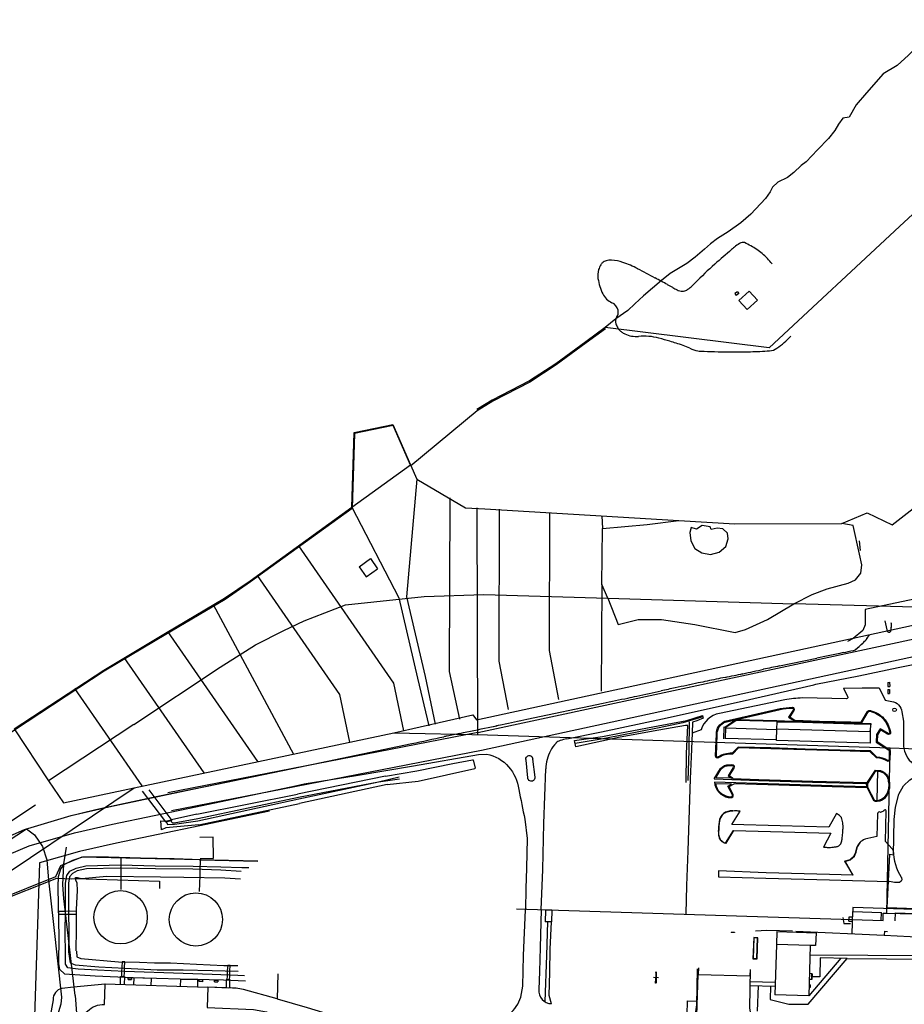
# Model space of a CAD drawing. Header units: metres. Extents: x 19327 to 24000, y 12000 to 18751.
# Tile 4 of 41: x 20072 to 20416, y 16157 to 16540. Entities that reach past the tile are written whole.
import ezdxf

# ---------------------------------------------------------------- set-up
doc = ezdxf.new("R2010")
doc.units = ezdxf.units.M
for name, color, linetype in [('Keyplan-sh1$0$10-WEG', 254, 'CONTINUOUS'), ('Keyplan-sh1$0$101', 254, 'CONTINUOUS'), ('Keyplan-sh1$0$104', 254, 'CONTINUOUS'), ('Keyplan-sh1$0$106', 254, 'CONTINUOUS'), ('Keyplan-sh1$0$107', 254, 'CONTINUOUS'), ('Keyplan-sh1$0$123', 254, 'CONTINUOUS'), ('Keyplan-sh1$0$124', 254, 'CONTINUOUS'), ('Keyplan-sh1$0$2', 254, 'CONTINUOUS'), ('Keyplan-sh1$0$20-KAVEL', 254, 'CONTINUOUS'), ('Keyplan-sh1$0$5-KUST', 254, 'CONTINUOUS'), ('Keyplan-sh1$0$708', 254, 'CONTINUOUS'), ('Keyplan-sh1$0$712', 254, 'CONTINUOUS'), ('Keyplan-sh1$0$721', 254, 'CONTINUOUS'), ('Keyplan-sh1$0$725', 254, 'CONTINUOUS'), ('Keyplan-sh1$0$731', 254, 'CONTINUOUS'), ('Keyplan-sh1$0$738', 254, 'CONTINUOUS'), ('Keyplan-sh1$0$746', 254, 'CONTINUOUS'), ('Keyplan-sh1$0$749', 254, 'CONTINUOUS'), ('Keyplan-sh1$0$766', 254, 'CONTINUOUS'), ('Keyplan-sh1$0$775', 254, 'CONTINUOUS'), ('Keyplan-sh1$0$792', 254, 'CONTINUOUS'), ('Keyplan-sh1$0$797', 254, 'CONTINUOUS'), ('Keyplan-sh1$0$798', 254, 'CONTINUOUS'), ('Keyplan-sh1$0$800', 254, 'CONTINUOUS'), ('Keyplan-sh1$0$806', 254, 'CONTINUOUS'), ('Keyplan-sh1$0$807', 254, 'CONTINUOUS'), ('Keyplan-sh1$0$LINASXX', 254, 'CONTINUOUS'), ('Keyplan-sh1$0$NEO', 254, 'CONTINUOUS'), ('Keyplan-sh1$0$Z', 254, 'CONTINUOUS')]:
    doc.layers.add(name, color=color, linetype=linetype)

msp = doc.modelspace()

# ---------------------------------------------------------------- linework, layer by layer
at = {"layer": 'Keyplan-sh1$0$10-WEG'}
for p, q in [((20250.42, 16262.68), (20129.81, 16239.3)), ((20251.79, 16255.66), (20131.17, 16232.27))]:
    msp.add_line(p, q, dxfattribs=at)
for points in [[(20250.38, 16262.67), (20427.33, 16300.77), (20434.24, 16301.96), (20447.61, 16303.8), (20456.57, 16304.34), (20497.02, 16304.01), (20511.59, 16304.12), (20520.55, 16304.47)], [(20501.53, 16296.65), (20466.17, 16297.32), (20454.84, 16297.1), (20438.01, 16295.59), (20422.8, 16292.78), (20251.79, 16255.66)], [(19985.58, 16172.78), (20017.24, 16194.37), (20038.38, 16208.3), (20056.51, 16220.17), (20078.3, 16234.53)], [(19989.03, 16167.7), (20008.83, 16181.41), (20026.95, 16193.4), (20049.5, 16208.73), (20074.74, 16225.25)]]:
    msp.add_lwpolyline(points, dxfattribs=at)
at = {"layer": 'Keyplan-sh1$0$101'}
for p, q in [((20276.02, 16227.36), (20276.78, 16248.57)), ((20405.83, 16231.1), (20405.64, 16222.3)), ((20407, 16231.61), (20406.96, 16231.76)), ((20407.6, 16231.83), (20407, 16231.61)), ((20408.25, 16232.12), (20407.6, 16231.83)), ((20408.63, 16232.52), (20408.17, 16232.24)), ((20408.17, 16232.24), (20408.25, 16232.12)), ((20408.98, 16220.27), (20409.25, 16232.27)), ((20275.66, 16209.42), (20276.02, 16227.36)), ((20405.64, 16222.3), (20401, 16221.15)), ((20411.56, 16217.48), (20408.98, 16220.27)), ((20275.05, 16193.75), (20275.66, 16209.42))]:
    msp.add_line(p, q, dxfattribs=at)
for points in [[(20392.59, 16280.01), (20394.24, 16276.73, -0.562915), (20393.81, 16275.82), (20376.63, 16276.16, 0.04275), (20369.8, 16275.39), (20344.41, 16270.09, 0.295687), (20337.27, 16263.7), (20333.73, 16262.4), (20333.33, 16253.22), (20332.97, 16244.67), (20332.58, 16232.62)], [(20392.61, 16280), (20399.94, 16280.13), (20406.56, 16280.07), (20408.91, 16275.35), (20411.39, 16274.77, -0.354173), (20415.29, 16270.78), (20416, 16267.18), (20415.92, 16257.42, 0.187459), (20419.65, 16250.56, 0.169761), (20427.41, 16247.52), (20438.06, 16247.24)], [(20410.24, 16256.06, -0.24742), (20410.6, 16255.6), (20410.52, 16251.96, -0.434468), (20409.87, 16251.71, 0.127353), (20405.58, 16253.02), (20403.07, 16255.42), (20391.39, 16255.75), (20377.72, 16256.16), (20364.39, 16256.59), (20351.77, 16256.93), (20349.33, 16254.52, 0.143402), (20344, 16253.13, -0.733297), (20343.09, 16253.59), (20343.38, 16262.03, -0.320247), (20346.59, 16266.9), (20368.01, 16271.83, -0.033277), (20372.7, 16272.32, -0.549189), (20373.2, 16271.39), (20371.44, 16268.78), (20373.64, 16267.32), (20383.29, 16266.97), (20395.44, 16266.64)], [(20410.25, 16256.06), (20405.51, 16259.05), (20405.65, 16261.92), (20406.98, 16263.98), (20409.88, 16262.22, 0.681286), (20410.75, 16262.76, 0.126231), (20408.19, 16268.07, 0.148424), (20403.03, 16271.08, 0.361899), (20402.17, 16270.81), (20399.56, 16266.51), (20395.44, 16266.64)], [(20182.77, 16242.7), (20203.07, 16245.98), (20225.37, 16249.75), (20250.67, 16254.1), (20253.83, 16254.23, -0.175406), (20262.37, 16249.36, -0.138514), (20266.35, 16240.59, 0.007109), (20268.67, 16228.94), (20269.53, 16221.43), (20269.3, 16209.95), (20269.07, 16201.95), (20268.86, 16193.66)], [(20271.7, 16252.28), (20272.56, 16245.33, -1.099396), (20269.84, 16245.1), (20269.12, 16252.01, -1.203023), (20271.74, 16252.32)], [(20349.17, 16226.97), (20352.42, 16232.09), (20349.53, 16232.21, 0.411903), (20344.25, 16227.9), (20343.98, 16223.38, 0.342227), (20346.94, 16219.6), (20350, 16224.58)], [(20252.78, 16149.85, 0.160716), (20262.56, 16153.07, 0.150779), (20267.1, 16159.77), (20267.85, 16164.01), (20268.2, 16175.92), (20268.86, 16193.66)], [(20275.06, 16193.72), (20274.62, 16179.04), (20274.33, 16169.73), (20274.1, 16162.74, 0.444518), (20279.05, 16157.2)], [(20172.52, 16168.79), (20172.29, 16159.05), (20159.19, 16162.69, 0.068209), (20153.47, 16163.29), (20145.31, 16163.66)], [(20152.52, 16163.33), (20145.32, 16163.63), (20145.08, 16155.66), (20163.12, 16154.97), (20168.2, 16154.07, -0.277537), (20172.95, 16145.68, -0.370246), (20163.88, 16136.96), (20154.21, 16137.11), (20137.26, 16137.6), (20106.64, 16138.53, -0.337459), (20097.21, 16144.1, -0.476033), (20098.58, 16154.34, -0.218463), (20105.08, 16156.81), (20105.35, 16164.79), (20093.01, 16163.66), (20088.52, 16163.13, 0.356927), (20085.11, 16158.69), (20084.08, 16152.94), (20083.58, 16149.63), (20085.04, 16139.2, 0.164503), (20099.03, 16132.89), (20129.11, 16131.76), (20163.41, 16130.6)]]:
    msp.add_lwpolyline(points, format="xyb", dxfattribs=at)
for points in [[(20366.74, 16267), (20350.84, 16267.45), (20346.85, 16264.72)], [(20346.91, 16264.58), (20366.66, 16263.93)], [(20366.51, 16259.82), (20346.75, 16260.39)], [(20248.36, 16252.06), (20248.58, 16252.09), (20249.34, 16248.78), (20249.2, 16248.74)], [(20405.76, 16236.24), (20406.01, 16247.74)], [(20142.36, 16213.71), (20147.48, 16213.79), (20147.37, 16221.94), (20142.24, 16221.89)], [(20094.04, 16193.06), (20091.48, 16193.13), (20089.84, 16193.07), (20087.23, 16193.08), (20087.25, 16192.03), (20089.83, 16192.06), (20091.48, 16192.04), (20094.17, 16192.06)], [(20277.44, 16189.04), (20277.04, 16175.92), (20276.43, 16158.07)], [(20112.75, 16167.48), (20112.93, 16169.58), (20112.95, 16171.31), (20112.99, 16173.42), (20112.02, 16173.45), (20111.86, 16171.36), (20111.76, 16169.6), (20111.79, 16167.5)], [(20153.74, 16166.15), (20153.87, 16168.29), (20153.95, 16169.96), (20154.04, 16172.09), (20153.05, 16172.1), (20152.88, 16170.07), (20152.82, 16168.31), (20152.75, 16166.19)], [(20111.34, 16164.61), (20111.38, 16167.71), (20112.85, 16167.82), (20112.74, 16164.62)], [(20114.29, 16166.62), (20114.4, 16167.28), (20115.66, 16167.31), (20115.66, 16166.59)], [(20114.29, 16166.62), (20115.66, 16166.59)], [(20123.32, 16164.26), (20123.41, 16166.96), (20116.51, 16167.21), (20116.42, 16164.5)], [(20141.47, 16163.78), (20141.5, 16166.55), (20134.64, 16166.59), (20134.57, 16163.95)], [(20143.24, 16166.44), (20141.92, 16166.48)], [(20143.24, 16166.44), (20143.23, 16165.75), (20141.93, 16165.8), (20141.92, 16166.48)], [(20147.93, 16165.66), (20147.93, 16166.34), (20149.21, 16166.31), (20149.21, 16165.63)], [(20147.93, 16165.66), (20149.21, 16165.63)], [(20153.84, 16163.52), (20153.92, 16166.56), (20152.51, 16166.47), (20152.44, 16163.6)], [(20105.23, 16164.87), (20145.34, 16163.59)], [(20172.31, 16159.04), (20183.93, 16155.64), (20194.17, 16152.57), (20200.8, 16150.77), (20204.31, 16150.6), (20208.32, 16150.5), (20208.9, 16152.5)]]:
    msp.add_lwpolyline(points, dxfattribs=at)
for centre, radius in [((20412.5, 16271.53), 0.704), ((20111.4, 16190.8), 10.37), ((20140.68, 16189.95), 10.35)]:
    msp.add_circle(centre, radius, dxfattribs=at)
for centre, radius, start, end in [((20406.71, 16230.89), 0.907, 74.163, 166.7775), ((20408.87, 16232.24), 0.373, 3.8391, 131.4391), ((20402.65, 16216.35), 5.08, 108.8972, 164.0314), ((20410.57, 16216.48), 1.41, 11.7598, 45.3302), ((20431.98, 16217.27), 20.04, 181.4438, 212.8182)]:
    msp.add_arc(centre, radius, start, end, dxfattribs=at)
at = {"layer": 'Keyplan-sh1$0$104'}
for p, q in [((20204.15, 16327.24), (20208.6, 16330.4)), ((20204.15, 16327.24), (20208.6, 16330.4)), ((20208.6, 16330.4), (20211.4, 16326.47)), ((20208.6, 16330.4), (20211.4, 16326.47)), ((20204.15, 16327.24), (20206.94, 16323.31)), ((20204.15, 16327.24), (20206.94, 16323.31)), ((20206.94, 16323.31), (20211.4, 16326.47)), ((20206.94, 16323.31), (20211.4, 16326.47))]:
    msp.add_line(p, q, dxfattribs=at)
for points in [[(20346.74, 16260.3), (20346.88, 16264.64), (20346.12, 16264.74), (20345.9, 16260.29)], [(20402.97, 16258.54), (20366.51, 16259.65), (20366.68, 16264.08), (20403.03, 16263.05), (20402.97, 16258.54)], [(20276.68, 16193.64), (20276.54, 16189.1)], [(20279.19, 16193.58), (20276.68, 16193.64)], [(20279.19, 16193.58), (20279.08, 16189.03)], [(20279.08, 16189.03), (20276.54, 16189.1)]]:
    msp.add_lwpolyline(points, dxfattribs=at)
at = {"layer": 'Keyplan-sh1$0$106'}
for points in [[(20366.68, 16264.07), (20366.86, 16266.9), (20372.72, 16266.81), (20396.82, 16266.07)], [(20396.82, 16266.07), (20403.16, 16265.9), (20403.07, 16263.07)], [(20332.63, 16232.6), (20332.09, 16216.69), (20331.56, 16203.15), (20331.24, 16192.14)], [(20279.06, 16157.19), (20278.08, 16160.38), (20278.33, 16169.42), (20278.57, 16178.42), (20278.99, 16189.04)]]:
    msp.add_lwpolyline(points, dxfattribs=at)
at = {"layer": 'Keyplan-sh1$0$107'}
for points in [[(20142.12, 16200.84), (20142.38, 16207.08), (20142.38, 16208.86), (20142.43, 16213.11), (20164.76, 16212.59), (20096.33, 16214.19), (20087.95, 16210.8), (20086.04, 16206.53), (20062.77, 16197.25), (20041.92, 16188.87)], [(20111.65, 16201.67), (20111.56, 16213.8)], [(20041.82, 16188.11), (20062.92, 16196.65), (20086.59, 16206.03), (20089.61, 16205.92), (20092.26, 16205.8), (20093.81, 16205.86), (20126.5, 16204.83), (20126.52, 16201.96)]]:
    msp.add_lwpolyline(points, dxfattribs=at)
at = {"layer": 'Keyplan-sh1$0$123'}
for p, q in [((20331.72, 16267.43), (20337.79, 16269.3)), ((20337.79, 16269.3), (20338.05, 16268.28)), ((20305.5, 16262.47), (20318.46, 16264.95)), ((20318.46, 16264.95), (20331.72, 16267.43)), ((20331.17, 16265.41), (20320.81, 16263.62)), ((20332.09, 16265.5), (20331.17, 16265.41)), ((20331.53, 16254.54), (20332.09, 16265.5)), ((20333.95, 16266.72), (20333.74, 16262.44)), ((20335.56, 16267.28), (20333.95, 16266.72)), ((20338.05, 16268.28), (20335.56, 16267.28)), ((20287.96, 16259.63), (20298.83, 16261.17)), ((20298.83, 16261.17), (20305.5, 16262.47)), ((20320.81, 16263.62), (20305.76, 16260.84)), ((20288.53, 16257.18), (20287.96, 16259.63)), ((20305.76, 16260.84), (20288.53, 16257.18)), ((20331.41, 16243.27), (20331.53, 16254.54)), ((20090.51, 16207.06), (20091.66, 16208.81)), ((20092.64, 16207.88), (20091.52, 16206.55)), ((20091.66, 16208.81), (20094.05, 16209.98)), ((20094.49, 16208.92), (20092.64, 16207.88)), ((20094.05, 16209.98), (20097.89, 16210.84)), ((20098.07, 16209.68), (20094.49, 16208.92)), ((20097.89, 16210.84), (20111.54, 16211.21)), ((20111.23, 16209.96), (20098.07, 16209.68)), ((20124.95, 16209.62), (20111.23, 16209.96)), ((20111.54, 16211.21), (20124.85, 16210.89)), ((20124.85, 16210.89), (20139.6, 16210.7)), ((20139.45, 16209.52), (20124.95, 16209.62)), ((20150.39, 16209.16), (20139.45, 16209.52)), ((20139.6, 16210.7), (20150.44, 16210.44)), ((20158.35, 16208.58), (20150.39, 16209.16)), ((20150.44, 16210.44), (20158.61, 16210.22)), ((20158.61, 16210.22), (20161.3, 16210.15)), ((20089.91, 16193.84), (20090, 16204.13)), ((20090, 16204.13), (20090.51, 16207.06)), ((20091.52, 16206.55), (20091.1, 16204.12)), ((20091.1, 16204.12), (20091.13, 16193.9)), ((20089.89, 16184.16), (20089.91, 16193.84)), ((20091.13, 16193.9), (20091.25, 16184.08)), ((20089.92, 16177.32), (20089.89, 16184.16)), ((20091.25, 16184.08), (20091.16, 16177.41)), ((20089.95, 16172.51), (20089.92, 16177.32)), ((20091.16, 16177.41), (20091.83, 16173.11)), ((20091.83, 16173.11), (20093.73, 16172.32)), ((20090.86, 16171.08), (20089.95, 16172.51)), ((20094.91, 16170.66), (20090.86, 16171.08)), ((20093.73, 16172.32), (20102.89, 16171.48)), ((20102.39, 16170.27), (20094.91, 16170.66)), ((20113.08, 16169.76), (20102.39, 16170.27)), ((20102.89, 16171.48), (20112.99, 16171)), ((20112.99, 16171), (20125.6, 16170.33)), ((20135.73, 16168.97), (20113.08, 16169.76)), ((20125.6, 16170.33), (20135.78, 16170.35)), ((20135.78, 16170.35), (20146.98, 16170.08)), ((20146.98, 16170.08), (20157.16, 16169.87)), ((20147.06, 16168.55), (20135.73, 16168.97)), ((20157.02, 16168.12), (20147.06, 16168.55)), ((20159.55, 16168.02), (20157.02, 16168.12))]:
    msp.add_line(p, q, dxfattribs=at)
at = {"layer": 'Keyplan-sh1$0$124'}
for p, q in [((20330.19, 16266.5), (20320.87, 16264.53)), ((20337.93, 16268.75), (20330.19, 16266.5)), ((20305.09, 16261.42), (20298.4, 16260.16)), ((20320.87, 16264.53), (20305.09, 16261.42)), ((20298.4, 16260.16), (20288.25, 16258.41)), ((20089.4, 16211.3), (20092.82, 16212.98)), ((20092.82, 16212.98), (20096.72, 16214.3)), ((20096.72, 16214.3), (20106.72, 16214.39)), ((20106.72, 16214.39), (20119.18, 16213.94)), ((20119.18, 16213.94), (20132.26, 16213.66)), ((20132.26, 16213.66), (20146.27, 16213.16)), ((20146.27, 16213.16), (20162.48, 16212.83)), ((20087.19, 16206.73), (20088.17, 16209.66)), ((20088.17, 16209.66), (20089.4, 16211.3)), ((20087.07, 16202.6), (20087.19, 16206.73)), ((20093.95, 16205.23), (20093.83, 16206.29)), ((20093.83, 16206.29), (20094.68, 16206.29)), ((20094.44, 16204.06), (20093.95, 16205.23)), ((20094.56, 16201.18), (20094.44, 16204.06)), ((20094.68, 16206.29), (20096.16, 16205.92)), ((20096.16, 16205.92), (20105.98, 16206.8)), ((20105.98, 16206.8), (20126.87, 16206.57)), ((20126.87, 16206.57), (20136.02, 16206.46)), ((20136.02, 16206.46), (20151.91, 16206.22)), ((20151.91, 16206.22), (20158.03, 16205.82)), ((20087.18, 16195.52), (20087.07, 16202.6)), ((20094.18, 16193.86), (20094.56, 16201.18)), ((20087.47, 16183.16), (20087.18, 16195.52)), ((20094.2, 16186.3), (20094.18, 16193.86)), ((20094.15, 16177.69), (20094.2, 16186.3)), ((20087.36, 16172.69), (20087.47, 16183.16)), ((20094.2, 16177.66), (20094.35, 16175.44)), ((20094.35, 16175.44), (20095.94, 16174.74)), ((20095.94, 16174.74), (20110.63, 16173.42)), ((20110.63, 16173.42), (20118.75, 16173.37)), ((20118.75, 16173.37), (20124.52, 16173.05)), ((20124.52, 16173.05), (20130.81, 16173.04)), ((20130.81, 16173.04), (20140.97, 16172.55)), ((20087.8, 16170.5), (20087.36, 16172.69)), ((20089.6, 16168.78), (20087.8, 16170.5)), ((20140.97, 16172.55), (20151.61, 16172.03)), ((20151.61, 16172.03), (20153.39, 16172.09)), ((20153.39, 16172.09), (20156.94, 16172.01)), ((20089.58, 16168.85), (20101.51, 16168)), ((20101.51, 16168), (20116.2, 16167.37)), ((20116.2, 16167.37), (20134.52, 16166.84)), ((20134.52, 16166.84), (20151.4, 16166.48)), ((20151.4, 16166.48), (20160, 16166.13))]:
    msp.add_line(p, q, dxfattribs=at)
msp.add_lwpolyline([(20332.17, 16244.05), (20332.6, 16255.58), (20332.78, 16266.82)], dxfattribs=at)
at = {"layer": 'Keyplan-sh1$0$2'}
for points, invisible_edges in [([(24000.14, 11999.56), (20300.04, 16419.84), (20292.51, 16414.3), (20280.86, 16405.77)], 9), ([(24000.14, 11999.56), (20280.86, 16405.77), (20270.61, 16399.07), (20256.15, 16391.62)], 9), ([(24000.14, 11999.56), (20256.15, 16391.62), (20250.11, 16387.95), (20224.33, 16366.5)], 9), ([(20201.43, 16349.91), (20224.33, 16366.5), (20217.43, 16382.16), (20202.43, 16379.03)], 1), ([(24000.14, 11999.56), (20224.33, 16366.5), (20201.43, 16349.91), (20161.95, 16321.3)], 11), ([(24000.14, 11999.56), (20161.95, 16321.3), (20152.03, 16314.49), (20129.02, 16300.9)], 9), ([(24000.14, 11999.56), (20129.02, 16300.9), (20104.96, 16286.54), (20070.11, 16263.65)], 9), ([(24000.14, 11999.56), (20070.11, 16263.65), (20002.33, 16217.51), (19969.16, 16194.73)], 9), ([(24000.14, 11999.56), (19969.16, 16194.73), (19935.28, 16171.41), (19900.65, 16148.63)], 9)]:
    msp.add_3dface(points, dxfattribs=dict(at, invisible_edges=invisible_edges))
at = {"layer": 'Keyplan-sh1$0$20-KAVEL'}
for p, q in [((20351.43, 16434.25), (20350.37, 16433.5)), ((20351.92, 16433.56), (20350.86, 16432.81)), ((20351.43, 16434.25), (20351.92, 16433.56)), ((20355.98, 16434.49), (20351.93, 16430.82)), ((20355.98, 16434.49), (20359.19, 16430.94)), ((20350.37, 16433.5), (20350.86, 16432.81)), ((20351.93, 16430.82), (20355.14, 16427.27)), ((20359.19, 16430.94), (20355.14, 16427.27)), ((20363.67, 16412.43), (20299.9, 16420.28)), ((20201.29, 16350.35), (20224.19, 16366.94)), ((20250, 16350.14), (20250.31, 16261.85)), ((20253.13, 16349.74), (20328.58, 16345.2)), ((20252.7, 16316.39), (20300.98, 16314.95)), ((20300.98, 16314.95), (20373.37, 16312.79)), ((20489.35, 16309.72), (20373.37, 16312.79)), ((20399.43, 16300.09), (20427.74, 16306.18)), ((20249.83, 16267.62), (20399.43, 16300.09)), ((20116.51, 16265.78), (20083.39, 16243.97)), ((20069.97, 16264.09), (20083.39, 16243.97)), ((20116.64, 16241.19), (20217.69, 16262.64)), ((20217.69, 16262.64), (20254.14, 16261.76)), ((20254.14, 16261.76), (20410.84, 16256.73)), ((20409.46, 16192.47), (20410.84, 16256.73)), ((20410.84, 16256.73), (20540.97, 16252.68)), ((20169.27, 16232.11), (20142.18, 16226.41)), ((20142.18, 16226.41), (20109.81, 16219.68)), ((20109.81, 16219.68), (20095.36, 16216.35)), ((20095.36, 16216.35), (20079.78, 16211.94)), ((20079.78, 16211.94), (20077.15, 16126.06)), ((20265.4, 16194.09), (20408.06, 16189.56)), ((20409.46, 16192.47), (20443.66, 16191.61))]:
    msp.add_line(p, q, dxfattribs=at)
at = {"layer": 'Keyplan-sh1$0$20-KAVEL', "lineweight": -2}
for p, q in [((20226.64, 16361.34), (20222.67, 16315.49)), ((20239.53, 16354.05), (20239.28, 16286.47)), ((20201.29, 16350.35), (20219.67, 16315.15)), ((20258.71, 16349.58), (20258.5, 16290.51)), ((20278.29, 16348.32), (20278.09, 16294.62)), ((20298.61, 16347.02), (20298.83, 16342.16)), ((20180.59, 16335.42), (20217.58, 16281.91)), ((20398.73, 16337.36), (20399.17, 16333.52)), ((20164.46, 16323.87), (20196.53, 16277.49)), ((20298.61, 16320.35), (20298.36, 16278.77)), ((20219.67, 16315.15), (20226.95, 16283.88)), ((20222.67, 16315.49), (20229.91, 16284.5)), ((20426.16, 16315.87), (20401.11, 16310.57)), ((20147.38, 16312.58), (20178.7, 16254.33)), ((20401.11, 16310.57), (20401.01, 16304.59)), ((20401.01, 16304.59), (20400.21, 16302.39)), ((20129.59, 16302.01), (20164.6, 16251.37)), ((20400.21, 16302.39), (20396.35, 16299.27)), ((20396.35, 16299.27), (20394.2, 16298.1)), ((20112.64, 16291.94), (20143.72, 16246.99)), ((20278.09, 16294.62), (20281.82, 16275.54)), ((20258.5, 16290.51), (20262.18, 16271.69)), ((20229.91, 16284.5), (20233.82, 16265.91)), ((20239.28, 16286.47), (20243.19, 16267.88)), ((20217.58, 16281.91), (20221.49, 16263.32)), ((20226.95, 16283.88), (20231.26, 16265.37)), ((20093.5, 16279.82), (20119.69, 16241.94)), ((20196.53, 16277.49), (20200.43, 16258.9))]:
    msp.add_line(p, q, dxfattribs=at)
at = {"layer": 'Keyplan-sh1$0$20-KAVEL'}
for points in [[(20457.61, 16499.61), (20414.49, 16459.64), (20363.67, 16412.43)], [(20391.93, 16344.1), (20401.91, 16348.23), (20411.62, 16343.59), (20419.72, 16349.85), (20457.26, 16373.39), (20488.44, 16405.83)], [(20224.19, 16366.94), (20226.64, 16361.34), (20245.63, 16350.11), (20253.13, 16349.74)], [(20300.98, 16314.95), (20298.61, 16320.35), (20298.83, 16342.16), (20316.3, 16343.67), (20328.58, 16345.2)], [(20328.58, 16345.2), (20350.39, 16343.89), (20391.93, 16344.1)], [(20373.37, 16312.79), (20380.49, 16316.46), (20386.32, 16318.62), (20394.41, 16320.78), (20397.32, 16322.08), (20399.37, 16324.67), (20399.8, 16328.02), (20398.83, 16332.12), (20396.46, 16343.24), (20391.93, 16344.1)], [(20198.93, 16312.43), (20229.48, 16315.63), (20252.7, 16316.39)], [(20300.98, 16314.95), (20304.97, 16304.8), (20312.74, 16306.64), (20321.8, 16306.75), (20334.86, 16304.69), (20350.5, 16301.67), (20354.49, 16302.75), (20363.01, 16306.75), (20373.37, 16312.79)], [(20116.51, 16265.78), (20150.17, 16288.14), (20163.87, 16296.89), (20174.87, 16302.39), (20182.86, 16306.17), (20198.93, 16312.43)], [(20217.69, 16262.64), (20248.39, 16269.63), (20249.83, 16267.62)], [(20083.39, 16243.97), (20089.13, 16235.4), (20116.64, 16241.19)], [(20011.1, 16170.99), (20052.1, 16197.88), (20116.64, 16241.19)], [(20408.06, 16189.56), (20408.06, 16192.47), (20409.46, 16192.47)]]:
    msp.add_lwpolyline(points, dxfattribs=at)
for points in [[(20304.35, 16424.22, 0.203758), (20304.94, 16427.02)], [(20304.35, 16424.22, 0.245145), (20304.05, 16421.81)], [(20304.05, 16421.81, 0.036677), (20304.8, 16420.16)], [(20304.8, 16420.16, 0.066033), (20305.4, 16419.35)], [(20305.4, 16419.35, 0.04742), (20306.37, 16418.51)], [(20306.37, 16418.51, 0.04375), (20307.58, 16417.81)], [(20307.58, 16417.81, 0.134261), (20312.93, 16416.87)], [(20320.84, 16416.17, 0.091032), (20312.93, 16416.87)], [(20325.12, 16414.96, 0.002624), (20320.84, 16416.17)], [(20327.55, 16414.23, 0.004616), (20325.12, 16414.96)], [(20366.7, 16412.25, 0.055718), (20372.11, 16416.97)], [(20332.85, 16412.22, 0.032088), (20327.55, 16414.23)], [(20332.85, 16412.22, 0.056461), (20335.93, 16411.22)], [(20335.93, 16411.22, 0.042633), (20337.01, 16411.09)], [(20337.01, 16411.09, 0.004255), (20347.93, 16410.84)], [(20347.93, 16410.84, 0.010013), (20356.45, 16410.89)], [(20356.45, 16410.89, 0.011509), (20363.85, 16411.25)], [(20363.85, 16411.25, 0.134328), (20366.7, 16412.25)]]:
    msp.add_lwpolyline(points, format="xyb", dxfattribs=at)
for centre, radius, start, end in [((20357, 16444.14), 10.06, 115.2934, 129.1001), ((20353.7, 16451.12), 2.33, 86.3825, 115.2934), ((20353.8, 16452.64), 0.808, 63.8507, 86.3826), ((20326.68, 16397.42), 62.33, 61.3014, 63.8505), ((21150.44, 15522.52), 1226.19, 130.80741, 131.21008), ((20393.69, 16398.99), 68.24, 129.1002, 130.8073), ((20343.93, 16428.92), 26.42, 49.8074, 61.3013), ((20342.16, 16426.83), 29.16, 38.8689, 49.8073), ((20300.58, 16443.39), 2.74, 129.5656, 151.256), ((20301.48, 16442.3), 4.16, 105.6662, 129.5655), ((20301.98, 16440.53), 6, 85.8098, 105.6661), ((20301.05, 16427.87), 18.69, 71.9412, 85.8098), ((20295.88, 16411.99), 35.39, 61.8738, 71.9413), ((20304.41, 16440.58), 7.39, 162.1849, 189.5723), ((20307.55, 16439.57), 10.69, 151.2561, 162.1849), ((16870.82, 10004.49), 7300.86, 61.813549, 61.873824), ((20421.62, 16354.75), 119.94, 131.2102, 136.2777), ((20320.04, 16443.21), 23.24, 189.5724, 204.9191), ((18558.27, 13153.36), 3728.35, 61.72921, 61.81355), ((20320.94, 16451.04), 19.37, 303.6465, 316.2777), ((19924.71, 15694.21), 843.37, 61.56853, 61.72919), ((20573.79, 16893.09), 519.94, 241.5685, 241.7731), ((20330.08, 16439.08), 4.66, 241.7731, 269.026), ((20330.05, 16437.34), 2.92, 269.026, 303.6465), ((20305.21, 16436.32), 6.89, 204.9191, 247.089), ((20300.94, 16426.22), 4.07, 11.3158, 67.089)]:
    msp.add_arc(centre, radius, start, end, dxfattribs=at)
at = {"layer": 'Keyplan-sh1$0$5-KUST'}
msp.add_line((20335.48, 16341.86), (20333.33, 16342.5), dxfattribs=at)
for points in [[(20430.76, 16540.1), (20426.52, 16535.28), (20422.68, 16530.92), (20417.93, 16526.27), (20413.47, 16522.32), (20408.11, 16519.08), (20401.64, 16511.59), (20397.59, 16506.93), (20394.86, 16502.17), (20392.33, 16501.77), (20390.71, 16499.44), (20389.3, 16497.01), (20386.77, 16493.87), (20382.52, 16489.42), (20378.07, 16484.76)], [(20378.07, 16484.76), (20376.15, 16483.4), (20373.32, 16480.67), (20370.79, 16478.64), (20367.15, 16476.82), (20365.02, 16474.9), (20364.11, 16473.07), (20362.29, 16470.54), (20356.63, 16464.37), (20352.68, 16461.03), (20347.83, 16457.58), (20343.68, 16454.95), (20340.85, 16452.93), (20338.62, 16450.8), (20334.88, 16447.66), (20331.64, 16445.23), (20325.17, 16441.28), (20321.83, 16438.55), (20314.85, 16432.58)], [(20314.85, 16432.58), (20311.44, 16429.59), (20308.71, 16426.95), (20304.06, 16423.71), (20299.9, 16420.28)], [(20299.9, 16420.28), (20292.37, 16414.74), (20280.72, 16406.21), (20270.47, 16399.51), (20256.01, 16392.06), (20249.97, 16388.39)], [(20201.29, 16350.35), (20202.29, 16379.47), (20217.29, 16382.6), (20224.19, 16366.94)], [(20128.88, 16301.34), (20151.88, 16314.93), (20161.81, 16321.73), (20201.29, 16350.35)], [(20333.33, 16342.5), (20332.89, 16340.56), (20333.22, 16337.32), (20334.84, 16334.3), (20337.53, 16332.57), (20340.88, 16331.92), (20344.33, 16332.89), (20346.81, 16335.16), (20347.78, 16338.08), (20347.46, 16340.34), (20345.73, 16341.96), (20343.47, 16342.29), (20341.09, 16341.75), (20340.77, 16342.72), (20337.64, 16343.26), (20335.48, 16341.86)], [(20069.97, 16264.09), (20104.82, 16286.98), (20128.88, 16301.34)]]:
    msp.add_lwpolyline(points, dxfattribs=at)
at = {"layer": 'Keyplan-sh1$0$708'}
for points in [[(20409.88, 16282.23), (20410.55, 16282.25)], [(20409.88, 16282.23), (20409.94, 16280.56)], [(20409.94, 16280.56), (20410.61, 16280.59)], [(20410.55, 16282.25), (20410.61, 16280.59)], [(20409.86, 16279.48), (20409.85, 16277.85)], [(20409.85, 16277.85), (20410.52, 16277.85)], [(20409.86, 16279.48), (20410.53, 16279.48)], [(20410.53, 16279.48), (20410.52, 16277.85)], [(20336.18, 16171.1), (20336.1, 16168.6)], [(20356.31, 16170.47), (20356.23, 16167.97)], [(20336.1, 16168.6), (20356.23, 16167.97)], [(20356.17, 16165.87), (20366.1, 16165.57)], [(20380.32, 16166.62), (20379.29, 16166.65)], [(20380.39, 16168.85), (20379.36, 16168.88)], [(20380.21, 16168.85), (20380.14, 16166.62)], [(20380.39, 16168.85), (20380.32, 16166.62)], [(20356.12, 16164.29), (20366.05, 16163.99)], [(20379.7, 16163.53), (20379.2, 16163.54)], [(20379.73, 16164.53), (20379.23, 16164.54)], [(20379.73, 16164.53), (20379.7, 16163.53)]]:
    msp.add_lwpolyline(points, dxfattribs=at)
at = {"layer": 'Keyplan-sh1$0$712'}
for points in [[(20180.58, 16237.55), (20211.69, 16243.52)], [(20180.74, 16236.86), (20211.69, 16243.52)], [(20211.69, 16243.52), (20219.72, 16245.46)], [(20211.69, 16243.52), (20219.85, 16244.74)], [(20141.38, 16229.27), (20180.58, 16237.55)], [(20141.48, 16228.32), (20180.74, 16236.86)], [(20129.27, 16227.81), (20129.63, 16226.92)], [(20129.63, 16226.92), (20132.41, 16227.08)], [(20131.13, 16228.12), (20131.63, 16227.62)], [(20131.63, 16227.62), (20132.26, 16227.62)], [(20132.26, 16227.62), (20141.38, 16229.27)], [(20132.41, 16227.08), (20141.48, 16228.32)]]:
    msp.add_lwpolyline(points, dxfattribs=at)
at = {"layer": 'Keyplan-sh1$0$721'}
for points in [[(20119.84, 16239.95), (20128.84, 16227.99)], [(20122.34, 16240.42), (20131.37, 16228.52)], [(20128.71, 16228.16), (20131.23, 16228.7)], [(20128.84, 16227.99), (20131.37, 16228.52)]]:
    msp.add_lwpolyline(points, dxfattribs=at)
at = {"layer": 'Keyplan-sh1$0$725'}
for points in [[(20141.03, 16230.92), (20131.23, 16228.7)], [(20141.84, 16226.85), (20129.03, 16225.6), (20127.34, 16224.82), (20127, 16228.3), (20128.71, 16228.16)], [(20366.71, 16185.32), (20381.96, 16184.72), (20381.71, 16179.79), (20379.68, 16179.82)], [(20374.07, 16185.37), (20408.48, 16183.81)], [(20364.22, 16164.04), (20364.06, 16158.81), (20371.39, 16157.02), (20378.87, 16157.06), (20394.03, 16174.83), (20424.63, 16174.57)], [(20391.57, 16174.9), (20379.1, 16160.21)], [(20394.03, 16174.83), (20383.58, 16175.05), (20383.4, 16167.61), (20380.35, 16167.6)]]:
    msp.add_lwpolyline(points, dxfattribs=at)
at = {"layer": 'Keyplan-sh1$0$731'}
for points in [[(20395.96, 16184.39), (20396.26, 16193.07)], [(20396.26, 16193.07), (20407.38, 16192.69)], [(20407.27, 16189.51), (20407.38, 16192.69)], [(20412.72, 16189.38), (20412.83, 16192.49)], [(20412.83, 16192.49), (20423.96, 16192.1)], [(20366.71, 16185.32), (20366.55, 16180.23)], [(20366.55, 16180.23), (20365.95, 16160.62)], [(20379.68, 16179.82), (20366.55, 16180.23)], [(20379.68, 16179.82), (20379.1, 16160.21)], [(20379.1, 16160.21), (20365.95, 16160.62)]]:
    msp.add_lwpolyline(points, dxfattribs=at)
at = {"layer": 'Keyplan-sh1$0$738'}
for points in [[(20346.41, 16231.38, 0.143078), (20345.15, 16230.15)], [(20347.39, 16231.76, 0.064006), (20346.41, 16231.38)], [(20349.54, 16232.14, 0.030459), (20347.39, 16231.76)], [(20350.87, 16232.19, 0.037126), (20349.54, 16232.14)], [(20352.42, 16232.04, 0.031877), (20350.87, 16232.19)], [(20391.47, 16230.07, 0.07394), (20389.94, 16231.22)], [(20344.23, 16227.49, 0.017361), (20344, 16225.65)], [(20345.15, 16230.15, 0.088479), (20344.23, 16227.49)], [(20392.01, 16229.11, 0.130866), (20391.47, 16230.07)], [(20392.42, 16227.05, 0.029414), (20392.01, 16229.11)], [(20392.48, 16225.74, 0.046975), (20392.42, 16227.05)], [(20344, 16225.65, 0.02377), (20343.94, 16224.3)], [(20343.94, 16224.3, 0.027958), (20344, 16223.3)], [(20344, 16223.3, 0.020569), (20344.22, 16221.95)], [(20392.18, 16221.83, 0.012016), (20392.3, 16222.97)], [(20392.3, 16222.97, 0.005531), (20392.4, 16224.21)], [(20392.4, 16224.21, 0.00447), (20392.48, 16225.74)], [(20344.22, 16221.95, 0.158756), (20344.94, 16220.68)], [(20344.94, 16220.68, 0.107137), (20346.79, 16219.61)], [(20390.27, 16218.38, 0.154886), (20391.32, 16219.1)], [(20391.32, 16219.1, 0.122226), (20391.97, 16220.55)], [(20391.97, 16220.55, 0.010676), (20392.18, 16221.83)], [(20384.91, 16218.13, 0.028622), (20386.79, 16218)], [(20386.79, 16218, 0.032127), (20388.47, 16218.09)], [(20388.47, 16218.09, 0.011077), (20389.82, 16218.28)], [(20389.82, 16218.28, 0.03242), (20390.27, 16218.38)]]:
    msp.add_lwpolyline(points, format="xyb", dxfattribs=at)
for points in [[(20349.14, 16226.93), (20352.42, 16232.04)], [(20389.94, 16231.22), (20386.93, 16225.89)], [(20368.06, 16226.35), (20349.14, 16226.93)], [(20346.79, 16219.61), (20349.88, 16224.6)], [(20349.88, 16224.6), (20368.99, 16224.06)], [(20386.93, 16225.89), (20368.06, 16226.35)], [(20368.99, 16224.06), (20387.77, 16223.52)], [(20387.77, 16223.52), (20384.91, 16218.13)], [(20393.05, 16212.71), (20396.21, 16207.17)], [(20393.17, 16212.77), (20396.32, 16207.24)], [(20344, 16208.86), (20343.97, 16206.52)], [(20362.54, 16208.15), (20344, 16208.86)], [(20387.21, 16207.48), (20362.54, 16208.15)], [(20396.21, 16207.17), (20387.21, 16207.48)], [(20343.97, 16206.52), (20362.46, 16206)], [(20362.46, 16206), (20387.16, 16205.35)], [(20387.16, 16205.35), (20396.12, 16205.09)], [(20396.12, 16205.09), (20410.59, 16204.76)]]:
    msp.add_lwpolyline(points, dxfattribs=at)
at = {"layer": 'Keyplan-sh1$0$746'}
for points in [[(20397.83, 16217.84), (20399.2, 16220.05)], [(20396.8, 16214.67), (20397.42, 16216.18)], [(20396.92, 16214.62), (20397.54, 16216.13)], [(20397.42, 16216.18), (20397.83, 16217.84)], [(20397.55, 16216.15), (20397.96, 16217.81)], [(20393.05, 16212.71), (20395.29, 16213.34)], [(20393.09, 16212.58), (20395.32, 16213.21)], [(20395.29, 16213.34), (20396.8, 16214.67)], [(20395.38, 16213.24), (20396.89, 16214.57)], [(20412.52, 16204.39), (20410.59, 16204.76)], [(20414.49, 16204.3), (20412.52, 16204.39)], [(20415.03, 16204.82), (20414.49, 16204.3)], [(20415.29, 16205.44), (20415.03, 16204.82)], [(20415.19, 16206.29), (20415.29, 16205.44)]]:
    msp.add_lwpolyline(points, dxfattribs=at)
at = {"layer": 'Keyplan-sh1$0$749'}
for p, q in [((20269.46, 16267.86), (20299.14, 16274.18)), ((20269.46, 16267.86), (20299.14, 16274.18)), ((20238.43, 16261.35), (20237.09, 16261.06))]:
    msp.add_line(p, q, dxfattribs=at)
for points in [[(20401.41, 16298.83, 0.02563), (20402.81, 16300.77)], [(20397.16, 16294.94, 0.019097), (20400.26, 16297.6)], [(20400.26, 16297.6, 0.036511), (20401.41, 16298.83)], [(20392.46, 16293.79, 0.000135), (20382.23, 16291.65)], [(20392.46, 16293.79, 0.000337), (20396.55, 16294.65)], [(20396.55, 16294.65, 0.116656), (20397.16, 16294.94)], [(20367.7, 16288.6, 0.000385), (20361.56, 16287.31)], [(20346.56, 16284.17, 0.001067), (20339.61, 16282.72)], [(20346.56, 16284.17, 0.00115), (20353.52, 16285.61)], [(20353.52, 16285.61, 0.000294), (20361.56, 16287.31)], [(20336.15, 16281.99, 0.000204), (20327.18, 16280.09)], [(20339.61, 16282.72, 0.000529), (20336.15, 16281.99)], [(20308.7, 16276.12, 0.002301), (20312.25, 16276.87)], [(20312.25, 16276.87, 0.000527), (20321.69, 16278.91)], [(20327.18, 16280.09, 0.000908), (20321.69, 16278.91)], [(20299.14, 16274.18, 0.000856), (20308.7, 16276.12)], [(20254.35, 16264.66, 0.00081), (20259.84, 16265.81)], [(20259.84, 16265.81, 0.000462), (20269.46, 16267.86)], [(20238.43, 16261.35, 0.00125), (20237.09, 16261.06)], [(20243.41, 16262.39, 0.000784), (20238.43, 16261.35)], [(20243.41, 16262.39, 0.000357), (20254.35, 16264.66)], [(20224.69, 16258.4, 0.000135), (20237.09, 16261.06)]]:
    msp.add_lwpolyline(points, format="xyb", dxfattribs=at)
for points in [[(20367.7, 16288.6), (20382.23, 16291.65)], [(20398.57, 16284.83), (20413.88, 16288.03)], [(20413.88, 16288.03), (20430.03, 16291.3)], [(20381.84, 16281.47), (20398.57, 16284.83)], [(20284.97, 16260.26), (20298.46, 16263.04), (20322.18, 16268.02), (20353.2, 16274.92), (20381.1, 16281.33), (20381.84, 16281.47)], [(20269.46, 16267.86), (20299.14, 16274.18)], [(20178.31, 16248.76), (20224.69, 16258.4)], [(20139.36, 16240.66), (20178.31, 16248.76)], [(20140.68, 16233.81), (20179.48, 16241.97)], [(20145.02, 16241.87), (20155.77, 16244.08)], [(20179.48, 16241.97), (20182.77, 16242.7)], [(20106.85, 16233.82), (20139.36, 16240.66)], [(20123.35, 16237.37), (20134.04, 16239.59)], [(20134.04, 16239.59), (20145.02, 16241.87)], [(20101.73, 16232.73), (20112.52, 16235.04)], [(20112.52, 16235.04), (20123.35, 16237.37)], [(20074.06, 16224.99), (20092.14, 16230.47)], [(20091.08, 16230.2), (20101.73, 16232.73)], [(20092.14, 16230.47), (20106.85, 16233.82)], [(20108.24, 16227.06), (20140.68, 16233.81)], [(20093.52, 16223.67), (20108.24, 16227.06)], [(20049.83, 16214.32), (20074.06, 16224.99)], [(20075.76, 16218.64), (20093.52, 16223.67)], [(20052.79, 16208.86), (20075.76, 16218.64)], [(20379.57, 16176.22), (20424.66, 16175.93)], [(20335.57, 16152.62), (20336.1, 16168.6)], [(20359.46, 16164.19), (20359, 16154.33)]]:
    msp.add_lwpolyline(points, dxfattribs=at)
for centre, radius, start, end in [((20383.22, 16313.44), 23.33, 321.2461, 327.1188), ((20383.22, 16313.44), 23.33, 321.2461, 327.1188), ((20363.82, 16336.84), 53.55, 308.5059, 312.8821), ((20363.82, 16336.84), 53.55, 308.5059, 312.8821), ((20392.43, 16306.04), 11.51, 312.8821, 321.2461), ((20392.43, 16306.04), 11.51, 312.8821, 321.2461), ((19758.59, 19324.44), 3096.22, 281.8135, 281.89073), ((19758.59, 19324.44), 3096.22, 281.8135, 281.89073), ((20396.25, 16296.09), 1.47, 281.8907, 308.506), ((20396.25, 16296.09), 1.47, 281.8907, 308.506), ((21204.54, 12299.3), 4076.13, 101.84716, 101.9354), ((21204.54, 12299.3), 4076.13, 101.84716, 101.9354), ((20681.59, 14654.08), 1664.16, 101.61397, 101.85851), ((20035.97, 17796.66), 1544.05, 281.60445, 281.86802), ((20035.97, 17796.66), 1544.05, 281.60445, 281.86802), ((18916.04, 23125.86), 6989.66, 281.868017, 281.935396), ((18916.04, 23125.86), 6989.66, 281.868017, 281.935396), ((22670.46, 5280.83), 11246.09, 101.979734, 102.026488), ((22670.46, 5280.83), 11246.09, 101.979734, 102.026488), ((20682.7, 14648.78), 1669.58, 101.85855, 101.97979), ((20682.7, 14648.78), 1669.58, 101.85855, 101.97979), ((20229.54, 16662.22), 394.13, 281.5864, 282.1137), ((20229.54, 16662.22), 394.13, 281.5864, 282.1137), ((19350.49, 20757.83), 4583.01, 282.11372, 282.2345), ((19350.49, 20757.83), 4583.01, 282.11372, 282.2345), ((20648.98, 14769.57), 1544.42, 102.02643, 102.23452), ((20648.98, 14769.57), 1544.42, 102.02643, 102.23452), ((19736.76, 19065.77), 2847.67, 281.39015, 281.58633), ((19736.76, 19065.77), 2847.67, 281.39015, 281.58633), ((19900.85, 17960.47), 1732.27, 281.77475, 281.96039), ((19900.85, 17960.47), 1732.27, 281.77475, 281.96039), ((19156.69, 21473.43), 5323.17, 281.96044, 282.06632), ((19156.69, 21473.43), 5323.17, 281.96044, 282.06632), ((20572.24, 14673.54), 1622.52, 101.69292, 101.8726), ((20572.24, 14673.54), 1622.52, 101.69292, 101.8726), ((18657.71, 23924.2), 7824.18, 281.692949, 281.774768), ((18657.71, 23924.2), 7824.18, 281.692949, 281.774768), ((20293.66, 16246.74), 17.49, 137.3725, 149.514), ((20283.88, 16255.33), 4.5, 109.9573, 133.524), ((20287.62, 16245.21), 15.28, 99.9842, 110.1747), ((20293.82, 16247.98), 17.04, 153.3725, 178.0304)]:
    msp.add_arc(centre, radius, start, end, dxfattribs=at)
at = {"layer": 'Keyplan-sh1$0$766'}
for points in [[(20408.56, 16185.39), (20408.48, 16183.79)], [(20408.55, 16185.39), (20409.74, 16185.33)], [(20408.48, 16183.81), (20423.65, 16183.13)]]:
    msp.add_lwpolyline(points, dxfattribs=at)
at = {"layer": 'Keyplan-sh1$0$775'}
for points in [[(20319.47, 16165.24), (20319.84, 16169.41)], [(20319.59, 16169.42), (20319.72, 16165.24)], [(20319.72, 16169.41), (20319.6, 16165.24)], [(20320.66, 16167.3), (20318.66, 16167.35)]]:
    msp.add_lwpolyline(points, dxfattribs=at)
for centre in [(20319.72, 16169.41), (20319.6, 16165.24)]:
    msp.add_circle(centre, 0.125, dxfattribs=at)
at = {"layer": 'Keyplan-sh1$0$792'}
for points in [[(20396.29, 16194.64), (20396.25, 16194.45)], [(20396.25, 16194.45), (20396.26, 16193.07)], [(20424.02, 16193.66), (20396.29, 16194.64)], [(20394.76, 16189.29), (20394.83, 16191.04)], [(20394.76, 16189.29), (20396.12, 16189.25)], [(20394.83, 16191.04), (20396.18, 16190.99)], [(20348.99, 16185.05), (20348.98, 16184.87)], [(20348.99, 16185.05), (20350.19, 16185)], [(20350.19, 16185), (20350.19, 16184.84)]]:
    msp.add_lwpolyline(points, dxfattribs=at)
at = {"layer": 'Keyplan-sh1$0$797'}
for points in [[(20214.45, 16245.69), (20180.24, 16238.72)], [(20215.08, 16242.5), (20180.97, 16235.08)], [(20141.03, 16230.92), (20180.24, 16238.72)], [(20141.84, 16226.85), (20180.97, 16235.08)]]:
    msp.add_lwpolyline(points, dxfattribs=at)
at = {"layer": 'Keyplan-sh1$0$798'}
for points in [[(20226.66, 16247.85), (20240.67, 16250.59)], [(20240.67, 16250.59), (20248.36, 16252.06)], [(20214.45, 16245.69), (20226.66, 16247.85)], [(20227.13, 16243.82), (20249.2, 16248.74)], [(20215.08, 16242.5), (20227.13, 16243.82)]]:
    msp.add_lwpolyline(points, dxfattribs=at)
at = {"layer": 'Keyplan-sh1$0$800'}
msp.add_lwpolyline([(20372.79, 16185.44), (20362.87, 16185.69), (20358.45, 16185.4)], dxfattribs=at)
at = {"layer": 'Keyplan-sh1$0$806'}
for p, q in [((20409.59, 16302.69), (20408.87, 16306.21)), ((20409.68, 16302.26), (20409.59, 16302.69))]:
    msp.add_line(p, q, dxfattribs=at)
for points in [[(20409.59, 16302.69), (20408.87, 16306.21)], [(20409.68, 16302.26), (20409.59, 16302.69)]]:
    msp.add_lwpolyline(points, dxfattribs=at)
for points in [[(20411.2, 16302.96, 0.028275), (20411.24, 16303.33)], [(20411.27, 16304.71, 0.00815), (20411.23, 16305.36)], [(20411.24, 16303.33, 0.00322), (20411.25, 16303.7)], [(20411.25, 16303.7, 0.001846), (20411.27, 16304.35)], [(20411.27, 16304.35, 0.014546), (20411.27, 16304.71)], [(20409.68, 16302.26, 0.182078), (20409.93, 16301.86)], [(20409.93, 16301.86, 0.178867), (20410.39, 16301.72)], [(20410.39, 16301.72, 0.176697), (20410.82, 16301.9)], [(20410.82, 16301.9, 0.147581), (20411.09, 16302.38)], [(20411.09, 16302.38, 0.017695), (20411.2, 16302.96)]]:
    msp.add_lwpolyline(points, format="xyb", dxfattribs=at)
for centre, radius, start, end in [((20407.96, 16303.46), 3.28, 351.1115, 357.5899), ((20391.36, 16303.99), 19.92, 2.0846, 3.9524), ((20382.28, 16304.55), 28.98, 357.5901, 358.3281), ((20323.12, 16306.27), 88.17, 358.328, 358.751), ((20405.01, 16304.49), 6.26, 358.7511, 2.0846), ((20410.34, 16302.39), 0.673, 191.5523, 232.8293), ((20410.35, 16302.41), 0.696, 232.8293, 273.3936), ((20410.35, 16302.39), 0.674, 273.3936, 313.4758), ((20410.16, 16302.59), 0.948, 313.4759, 347.0566), ((20402.93, 16304.25), 8.37, 347.0566, 351.1116)]:
    msp.add_arc(centre, radius, start, end, dxfattribs=at)
at = {"layer": 'Keyplan-sh1$0$807'}
for points in [[(20357.69, 16182.92), (20357.41, 16174.7)], [(20357.81, 16182.8), (20357.54, 16174.82)], [(20359.32, 16182.87), (20357.69, 16182.92)], [(20359.19, 16182.75), (20357.81, 16182.8)], [(20358.92, 16174.77), (20359.19, 16182.75)], [(20359.04, 16174.64), (20359.32, 16182.87)], [(20357.41, 16174.7), (20359.04, 16174.64)], [(20357.54, 16174.82), (20358.92, 16174.77)]]:
    msp.add_lwpolyline(points, dxfattribs=at)
at = {"layer": 'Keyplan-sh1$0$LINASXX'}
for points in [[(20410.32, 16256.24, -0.254541), (20410.8, 16255.61), (20410.72, 16251.92, -0.456734), (20409.77, 16251.54, 0.12978), (20405.5, 16252.83), (20402.99, 16255.22), (20391.38, 16255.55), (20377.71, 16255.96), (20364.38, 16256.39), (20351.85, 16256.73), (20349.4, 16254.32, 0.145045), (20344.12, 16252.97, -0.711502), (20342.89, 16253.61), (20343.18, 16262.03, -0.320629), (20346.53, 16267.09), (20367.97, 16272.02, -0.033385), (20372.7, 16272.52, -0.557383), (20373.37, 16271.29), (20371.72, 16268.83), (20373.7, 16267.52), (20383.29, 16267.17), (20395.44, 16266.84), (20399.45, 16266.72), (20402, 16270.91, -0.357537), (20403.09, 16271.27, -0.148188), (20408.34, 16268.21, -0.12636), (20410.95, 16262.8, -0.677242), (20409.77, 16262.05), (20407.04, 16263.71), (20405.85, 16261.86), (20405.71, 16259.16), (20410.32, 16256.24)], [(20395.44, 16266.51), (20399.63, 16266.38), (20402.28, 16270.74, -0.365943), (20402.99, 16270.96, -0.148609), (20408.09, 16267.99, -0.126142), (20410.62, 16262.74, -0.685359), (20409.96, 16262.33), (20406.94, 16264.16), (20405.52, 16261.96), (20405.37, 16258.98), (20410.18, 16255.95, -0.292582), (20410.47, 16255.59), (20410.39, 16251.99, -0.410894), (20409.93, 16251.83, 0.125792), (20405.64, 16253.15), (20403.13, 16255.55), (20391.39, 16255.88), (20377.72, 16256.29), (20364.39, 16256.72), (20351.72, 16257.06), (20349.27, 16254.65, 0.142429), (20343.92, 16253.23, -0.755905), (20343.22, 16253.58), (20343.51, 16262.03, -0.319986), (20346.63, 16266.78), (20368.04, 16271.7, -0.0332), (20372.69, 16272.19, -0.541421), (20373.09, 16271.46), (20371.26, 16268.74), (20373.6, 16267.2), (20383.28, 16266.84), (20395.44, 16266.51)], [(20342.31, 16244.64), (20344.8, 16248.76, -0.234017), (20348.22, 16250.16), (20349.25, 16250.2, -0.61892), (20350.02, 16248.86), (20348.21, 16246.01), (20349.36, 16245.27, -0.334129), (20349.46, 16244.81)], [(20404.52, 16235.97), (20401.79, 16241.29), (20401.75, 16243.01), (20405.07, 16248.1), (20407.01, 16247.87, -0.309619), (20410.41, 16243.87, -0.249416), (20408.53, 16237.03, -0.206353), (20404.7, 16235.86, -0.206353)], [(20342.44, 16243.38, 0.351959), (20347.82, 16237.48), (20348.73, 16237.39, 0.556753), (20349.74, 16238.58), (20348.12, 16241.69), (20350.14, 16242.74, 0.273769)]]:
    msp.add_lwpolyline(points, format="xyb", dxfattribs=at)
for points in [[(20403.03, 16263.05), (20403.39, 16266.11), (20396.83, 16266.29), (20372.73, 16267.03), (20366.75, 16267.22), (20350.78, 16267.68), (20346.43, 16264.7)], [(20342.31, 16244.64), (20359.63, 16244.09), (20380.64, 16243.42), (20401.51, 16242.82), (20401.55, 16241.58), (20388.26, 16242), (20367.52, 16242.59), (20342.44, 16243.38)], [(20349.46, 16244.81), (20359.64, 16244.49), (20380.65, 16243.82), (20401.87, 16243.21)], [(20401.85, 16241.17), (20388.25, 16241.6), (20367.51, 16242.19), (20350.14, 16242.74)]]:
    msp.add_lwpolyline(points, dxfattribs=at)
for points in [[(20342.99, 16245.13), (20345.07, 16248.57, -0.233214), (20348.22, 16249.83), (20349.26, 16249.87, -0.623244), (20349.74, 16249.04), (20347.75, 16245.91), (20349.15, 16245.01, -0.521617), (20349.12, 16244.92)], [(20404.78, 16236.18), (20402.12, 16241.37), (20402.08, 16242.92), (20405.23, 16247.75), (20406.95, 16247.55, -0.309309), (20410.08, 16243.81, -0.249476), (20408.31, 16237.27, -0.203064)], [(20342.83, 16242.79, 0.323314), (20347.86, 16237.81), (20348.77, 16237.71, 0.54699), (20349.43, 16238.46), (20347.68, 16241.83), (20349.12, 16242.58, 0.06187), (20349.06, 16242.63)]]:
    msp.add_lwpolyline(points, format="xyb", close=True, dxfattribs=at)
at = {"layer": 'Keyplan-sh1$0$NEO'}
for p, q in [((20392.42, 16190.73), (20392.78, 16188.35)), ((20392.78, 16188.35), (20395.37, 16188.35))]:
    msp.add_line(p, q, dxfattribs=at)
msp.add_lwpolyline([(20318.91, 16147.49), (20319.16, 16152.99), (20331.76, 16152.91), (20331.96, 16158.32), (20335.89, 16158.16)], dxfattribs=at)
at = {"layer": 'Keyplan-sh1$0$Z'}
for p, q in [((20089.35, 16211.6), (20090.32, 16218.08)), ((20088.92, 16203.5), (20089.35, 16211.6)), ((20089.25, 16198.1), (20088.92, 16203.5)), ((20093.66, 16160.35), (20089.25, 16198.1))]:
    msp.add_line(p, q, dxfattribs=at)
for points in [[(20428.56, 16193.83), (20409.62, 16194.44), (20410.71, 16215.32), (20412.05, 16215.08), (20412.29, 16228.8), (20412.9, 16233.66), (20414.11, 16238.76), (20415.93, 16241.92), (20418.48, 16244.35), (20421.39, 16246.17), (20425.16, 16247.38), (20427.83, 16247.75), (20434.99, 16247.38), (20459.02, 16246.78), (20541.16, 16244.07)], [(20074.74, 16225.25), (20077.92, 16222.83), (20081.05, 16218.4), (20082.66, 16213.11), (20083.31, 16205.23), (20085.25, 16187.95)], [(20085.25, 16187.95), (20088.37, 16159.7), (20088.15, 16157), (20087.29, 16153.98), (20085.24, 16149.87), (20084.16, 16148.26), (20085.03, 16140.05)], [(20327.97, 16147.37), (20331.15, 16148.29), (20333.63, 16150.34), (20335.03, 16153.15), (20335.57, 16156.71), (20335.89, 16170.75)], [(20356.31, 16170.47), (20356.07, 16155.52), (20356.61, 16152.39), (20358.01, 16150.34), (20360.28, 16148.18), (20362.86, 16146.56), (20367.07, 16146.02)], [(20093.66, 16160.35), (20094.3, 16153.44), (20094.73, 16150.31), (20095.6, 16147.39), (20097.54, 16144.15), (20100.34, 16141.56), (20104.23, 16139.29)]]:
    msp.add_lwpolyline(points, dxfattribs=at)

doc.saveas('drawing.dxf')
